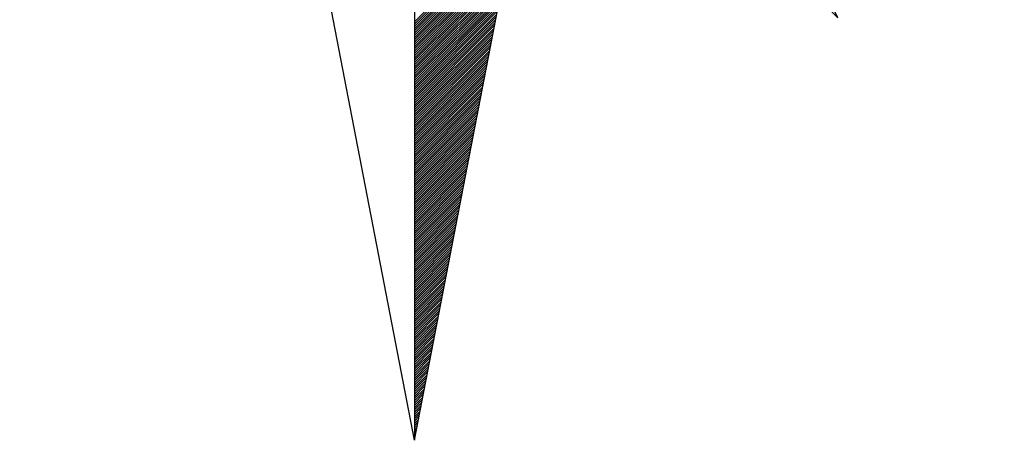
# Model space of a CAD drawing. Header units: metres. Extents: x 183400 to 184400, y 422200 to 427800.
# Tile 197 of 221: x 184170 to 184187, y 427352 to 427359. Entities that reach past the tile are written whole.
import ezdxf

# ---------------------------------------------------------------- set-up
doc = ezdxf.new("R2010")
doc.units = ezdxf.units.M
doc.layers.add('N_MK2', color=7, linetype='Continuous')
doc.layers.add('방위표', color=7, linetype='Continuous')

# ---------------------------------------------------------------- blocks, each defined once
blk = doc.blocks.new('N_MK2')
at = {"layer": '방위표', "color": 7, "linetype": 'Continuous'}
blk.add_lwpolyline([(-106.029, 0), (-33.696, -13.958), (0, 0), (-53.049, -53.048), (-13.958, -33.696), (0, 0), (0, -106.029), (13.958, -33.696), (0, 0), (53.048, -53.049), (33.696, -13.958), (0, 0), (106.028, 0), (33.696, 13.958), (0, 0), (53.049, 53.049), (13.958, 33.696), (0, 0), (0, 133.028), (-13.958, 33.696), (0, 0), (-53.049, 53.049), (-33.696, 13.958), (0, 0)], close=True, dxfattribs=at)
for points in [[(0, -106.029), (-13.958, -33.696)], [(0, -53.57), (12.543, -41.027)], [(0, -53.853), (12.476, -41.377)], [(0, -54.136), (12.408, -41.728)], [(0, -54.419), (12.34, -42.078)], [(0, -54.702), (12.273, -42.429)], [(0, -54.985), (12.205, -42.779)], [(0, -55.267), (12.138, -43.13)], [(0, -55.55), (12.07, -43.48)], [(0, -55.833), (12.002, -43.831)], [(0, -56.116), (11.935, -44.181)], [(0, -56.399), (11.867, -44.532)], [(0, -56.682), (11.799, -44.882)], [(0, -56.964), (11.732, -45.233)], [(0, -57.247), (11.664, -45.583)], [(0, -57.53), (11.597, -45.934)], [(0, -57.813), (11.529, -46.284)], [(0, -58.096), (11.461, -46.635)], [(0, -58.379), (11.394, -46.985)], [(0, -58.662), (11.326, -47.336)], [(0, -58.944), (11.258, -47.686)], [(0, -59.227), (11.191, -48.036)], [(0, -59.51), (11.123, -48.387)], [(0, -59.793), (11.055, -48.737)], [(0, -60.076), (10.988, -49.088)], [(0, -60.359), (10.92, -49.438)], [(0, -60.641), (10.853, -49.789)], [(0, -60.924), (10.785, -50.139)], [(0, -61.207), (10.717, -50.49)], [(0, -61.49), (10.65, -50.84)], [(0, -61.773), (10.582, -51.191)], [(0, -62.056), (10.514, -51.541)], [(0, -62.338), (10.447, -51.892)], [(0, -62.621), (10.379, -52.242)], [(0, -62.904), (10.312, -52.593)], [(0, -63.187), (10.244, -52.943)], [(0, -63.47), (10.176, -53.294)], [(0, -63.753), (10.109, -53.644)], [(0, -64.036), (10.041, -53.995)], [(0, -64.318), (9.973, -54.345)], [(0, -64.601), (9.906, -54.695)], [(0, -64.884), (9.838, -55.046)], [(0, -65.167), (9.771, -55.396)], [(0, -65.45), (9.703, -55.747)], [(0, -65.733), (9.635, -56.097)], [(0, -66.015), (9.568, -56.448)], [(0, -66.298), (9.5, -56.798)], [(0, -66.581), (9.432, -57.149)], [(0, -66.864), (9.365, -57.499)], [(0, -67.147), (9.297, -57.85)], [(0, -67.43), (9.229, -58.2)], [(0, -67.713), (9.162, -58.551)], [(0, -67.995), (9.094, -58.901)], [(0, -68.278), (9.027, -59.252)], [(0, -68.561), (8.959, -59.602)], [(0, -68.844), (8.891, -59.953)], [(0, -69.127), (8.824, -60.303)], [(0, -69.41), (8.756, -60.654)], [(0, -69.692), (8.688, -61.004)], [(0, -69.975), (8.621, -61.354)], [(0, -70.258), (8.553, -61.705)], [(0, -70.541), (8.486, -62.055)], [(0, -70.824), (8.418, -62.406)], [(0, -71.107), (8.35, -62.756)], [(0, -71.389), (8.283, -63.107)], [(0, -71.672), (8.215, -63.457)], [(0, -71.955), (8.147, -63.808)], [(0, -72.238), (8.08, -64.158)], [(0, -72.521), (8.012, -64.509)], [(0, -72.804), (7.944, -64.859)], [(0, -73.087), (7.877, -65.21)], [(0, -73.369), (7.809, -65.56)], [(0, -73.652), (7.742, -65.911)], [(0, -73.935), (7.674, -66.261)], [(0, -74.218), (7.606, -66.612)], [(0, -74.501), (7.539, -66.962)], [(0, -74.784), (7.471, -67.313)], [(0, -75.066), (7.403, -67.663)], [(0, -75.349), (7.336, -68.013)], [(0, -75.632), (7.268, -68.364)], [(0, -75.915), (7.201, -68.714)], [(0, -76.198), (7.133, -69.065)], [(0, -76.481), (7.065, -69.415)], [(0, -76.763), (6.998, -69.766)], [(0, -77.046), (6.93, -70.116)], [(0, -77.329), (6.862, -70.467)], [(0, -77.612), (6.795, -70.817)], [(0, -77.895), (6.727, -71.168)], [(0, -78.178), (6.66, -71.518)], [(0, -78.461), (6.592, -71.869)], [(0, -78.743), (6.524, -72.219)], [(0, -79.026), (6.457, -72.57)], [(0, -79.309), (6.389, -72.92)], [(0, -79.592), (6.321, -73.271)], [(0, -79.875), (6.254, -73.621)], [(0, -80.158), (6.186, -73.972)], [(0, -80.44), (6.118, -74.322)], [(0, -80.723), (6.051, -74.672)], [(0, -81.006), (5.983, -75.023)], [(0, -81.289), (5.916, -75.373)], [(0, -81.572), (5.848, -75.724)], [(0, -81.855), (5.78, -76.074)], [(0, -82.138), (5.713, -76.425)], [(0, -82.42), (5.645, -76.775)], [(0, -82.703), (5.577, -77.126)], [(0, -82.986), (5.51, -77.476)], [(0, -83.269), (5.442, -77.827)], [(0, -83.552), (5.375, -78.177)], [(0, -83.835), (5.307, -78.528)], [(0, -84.117), (5.239, -78.878)], [(0, -84.4), (5.172, -79.229)], [(0, -84.683), (5.104, -79.579)], [(0, -84.966), (5.036, -79.93)], [(0, -85.249), (4.969, -80.28)], [(0, -85.532), (4.901, -80.631)], [(0, -85.814), (4.833, -80.981)], [(0, -86.097), (4.766, -81.331)], [(0, -86.38), (4.698, -81.682)], [(0, -86.663), (4.631, -82.032)], [(0, -86.946), (4.563, -82.383)], [(0, -87.229), (4.495, -82.733)], [(0, -87.512), (4.428, -83.084)], [(0, -87.794), (4.36, -83.434)], [(0, -88.077), (4.292, -83.785)], [(0, -88.36), (4.225, -84.135)], [(0, -88.643), (4.157, -84.486)], [(0, -88.926), (4.09, -84.836)], [(0, -89.209), (4.022, -85.187)], [(0, -89.491), (3.954, -85.537)], [(0, -89.774), (3.887, -85.888)], [(0, -90.057), (3.819, -86.238)], [(0, -90.34), (3.751, -86.589)], [(0, -90.623), (3.684, -86.939)], [(0, -90.906), (3.616, -87.29)], [(0, -91.189), (3.549, -87.64)], [(0, -91.471), (3.481, -87.99)], [(0, -91.754), (3.413, -88.341)], [(0, -92.037), (3.346, -88.691)], [(0, -92.32), (3.278, -89.042)], [(0, -92.603), (3.21, -89.392)], [(0, -92.886), (3.143, -89.743)], [(0, -93.168), (3.075, -90.093)], [(0, -93.451), (3.007, -90.444)], [(0, -93.734), (2.94, -90.794)], [(0, -94.017), (2.872, -91.145)], [(0, -94.3), (2.805, -91.495)], [(0, -94.583), (2.737, -91.846)], [(0, -94.865), (2.669, -92.196)], [(0, -95.148), (2.602, -92.547)], [(0, -95.431), (2.534, -92.897)], [(0, -95.714), (2.466, -93.248)], [(0, -95.997), (2.399, -93.598)], [(0, -96.28), (2.331, -93.949)], [(0, -96.563), (2.264, -94.299)], [(0, -96.845), (2.196, -94.649)], [(0, -97.128), (2.128, -95)], [(0, -97.411), (2.061, -95.35)], [(0, -97.694), (1.993, -95.701)], [(0, -97.977), (1.925, -96.051)], [(0, -98.26), (1.858, -96.402)], [(0, -98.542), (1.79, -96.752)], [(0, -98.825), (1.722, -97.103)], [(0, -99.108), (1.655, -97.453)], [(0, -99.391), (1.587, -97.804)], [(0, -99.674), (1.52, -98.154)], [(0, -99.957), (1.452, -98.505)], [(0, -100.239), (1.384, -98.855)], [(0, -100.522), (1.317, -99.206)], [(0, -100.805), (1.249, -99.556)], [(0, -101.088), (1.181, -99.907)], [(0, -101.371), (1.114, -100.257)], [(0, -101.654), (1.046, -100.608)], [(0, -101.937), (0.979, -100.958)], [(0, -102.219), (0.911, -101.308)], [(0, -102.502), (0.843, -101.659)], [(0, -102.785), (0.776, -102.009)], [(0, -103.068), (0.708, -102.36)], [(0, -103.351), (0.64, -102.71)], [(0, -103.634), (0.573, -103.061)], [(0, -103.916), (0.505, -103.411)], [(0, -104.199), (0.437, -103.762)], [(0, -104.482), (0.37, -104.112)], [(0, -104.765), (0.302, -104.463)], [(0, -105.048), (0.235, -104.813)], [(0, -105.331), (0.167, -105.164)], [(0, -105.614), (0.099, -105.514)], [(0, -105.896), (0.032, -105.865)]]:
    blk.add_lwpolyline(points, dxfattribs=at)

msp = doc.modelspace()

# ---------------------------------------------------------------- block references
at = {"layer": 'N_MK2', "linetype": 'Continuous', "lineweight": 15, "xscale": 0.1399996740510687, "yscale": 0.1399996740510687, "zscale": 0.139999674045}
msp.add_blockref('N_MK2', (184176.519, 427366.673), dxfattribs=at)

doc.saveas('drawing.dxf')
